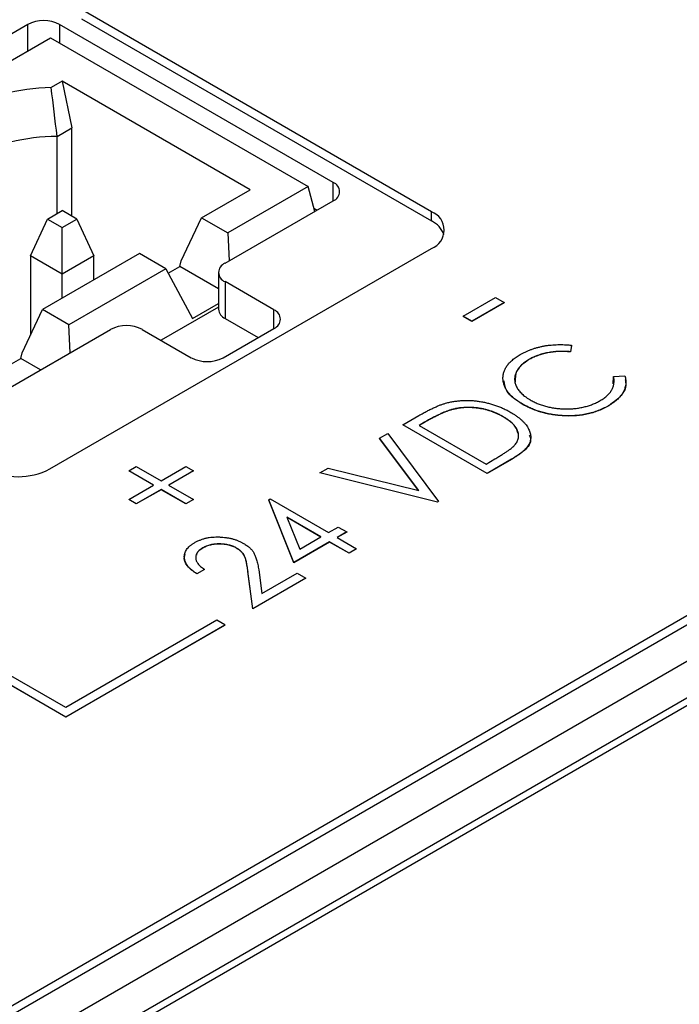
# Model space of a CAD drawing. Header units: millimetres. Extents: x 0 to 420, y 0 to 297.
# Tile 98 of 101: x 373 to 380, y 252 to 263. Entities that reach past the tile are written whole.
import ezdxf

# ---------------------------------------------------------------- set-up
doc = ezdxf.new("R2010")
doc.units = ezdxf.units.MM

msp = doc.modelspace()

# ---------------------------------------------------------------- linework, layer by layer
at = {"color": 7, "linetype": 'Continuous', "lineweight": 25}
for p, q in [((377.456, 260.595), (373.567, 262.84)), ((372.969, 262.675), (368.726, 260.226)), ((376.363, 260.92), (373.322, 262.675)), ((373.567, 262.738), (377.456, 260.493)), ((368.977, 260.079), (373.22, 262.528)), ((373.22, 262.528), (376.084, 260.875)), ((373.351, 262.044), (373.229, 261.974)), ((375.439, 260.839), (373.351, 262.044)), ((373.351, 262.044), (373.457, 261.526)), ((373.294, 261.432), (373.457, 261.526)), ((373.457, 260.547), (373.457, 261.526)), ((373.294, 260.576), (373.294, 261.432)), ((374.899, 260.528), (375.439, 260.839)), ((376.084, 260.875), (375.191, 260.36)), ((376.158, 260.598), (376.084, 260.875)), ((375.161, 260.022), (376.363, 260.716)), ((373.187, 260.514), (373.351, 260.608)), ((373.515, 260.514), (373.351, 260.608)), ((376.148, 260.636), (376.186, 260.614)), ((377.456, 260.493), (377.456, 260.595)), ((372.997, 260.105), (373.187, 260.514)), ((373.187, 260.514), (373.351, 260.419)), ((373.351, 260.419), (373.515, 260.514)), ((373.515, 260.514), (373.704, 260.105)), ((374.672, 260.049), (374.899, 260.528)), ((374.899, 260.528), (375.191, 260.36)), ((373.351, 259.901), (373.351, 260.419)), ((375.191, 260.36), (375.207, 260.049)), ((345.495, 236.021), (387.356, 260.187)), ((388.134, 260.125), (356.526, 241.879)), ((374.21, 260.13), (373.132, 259.507)), ((373.214, 257.738), (377.456, 260.187)), ((374.502, 259.962), (374.21, 260.13)), ((345.495, 235.919), (387.356, 260.085)), ((373.351, 259.901), (372.997, 260.105)), ((372.997, 260.105), (372.997, 259.224)), ((373.704, 260.105), (373.351, 259.901)), ((373.704, 259.838), (373.704, 260.105)), ((374.658, 259.985), (374.672, 260.049)), ((374.502, 259.962), (373.423, 259.339)), ((374.502, 259.962), (374.8, 259.41)), ((374.529, 259.911), (374.658, 259.985)), ((375.087, 259.738), (374.658, 259.985)), ((375.087, 259.92), (375.087, 259.512)), ((373.351, 259.634), (373.351, 259.901)), ((375.705, 259.504), (375.161, 259.818)), ((375.161, 259.818), (375.161, 259.41)), ((388.134, 259.717), (356.526, 241.471)), ((388.136, 259.634), (356.811, 241.551)), ((374.8, 259.41), (375.087, 259.576)), ((377.808, 259.434), (378.168, 259.641)), ((378.264, 259.586), (377.904, 259.378)), ((378.264, 259.584), (377.904, 259.376)), ((378.168, 259.641), (378.264, 259.586)), ((378.264, 259.586), (378.264, 259.584)), ((372.904, 259.029), (373.132, 259.507)), ((373.423, 259.339), (373.132, 259.507)), ((375.087, 259.535), (374.45, 259.167)), ((375.161, 259.41), (375.529, 259.197)), ((377.904, 259.378), (377.808, 259.434)), ((377.808, 259.434), (377.808, 259.432)), ((377.904, 259.376), (377.808, 259.432)), ((377.904, 259.378), (377.904, 259.376)), ((372.12, 258.267), (373.888, 259.287)), ((373.439, 259.028), (373.423, 259.339)), ((374.241, 259.287), (374.786, 258.973)), ((375.14, 258.973), (375.705, 259.299)), ((366.319, 259.066), (373.391, 254.984)), ((366.319, 259.064), (373.391, 254.982)), ((373.391, 255.086), (366.496, 259.066)), ((372.891, 258.965), (372.904, 259.029)), ((379.013, 259.112), (379.001, 259.04)), ((379.013, 259.11), (379.001, 259.038)), ((379.001, 259.04), (379.001, 259.038)), ((379.013, 259.112), (379.013, 259.11)), ((372.761, 258.89), (372.891, 258.965)), ((373.11, 258.838), (372.891, 258.965)), ((378.535, 258.951), (378.535, 258.949)), ((379.474, 258.682), (379.48, 258.761)), ((379.48, 258.763), (379.605, 258.77)), ((379.48, 258.763), (379.48, 258.761)), ((377.669, 258.393), (377.669, 258.391)), ((378.464, 258.459), (378.464, 258.457)), ((379.426, 258.441), (379.426, 258.439)), ((377.138, 258.228), (377.315, 258.33)), ((378.253, 258.318), (378.253, 258.316)), ((378.907, 258.33), (378.907, 258.328)), ((378.074, 257.688), (377.138, 258.228)), ((377.138, 258.228), (377.138, 258.226)), ((378.074, 257.686), (377.138, 258.226)), ((377.379, 258.256), (377.318, 258.221)), ((377.318, 258.221), (378.062, 257.792)), ((377.379, 258.254), (377.32, 258.22)), ((377.379, 258.256), (377.379, 258.254)), ((376.879, 258.078), (376.97, 258.131)), ((377.315, 257.496), (376.879, 258.078)), ((376.879, 258.078), (376.879, 258.076)), ((377.313, 257.497), (376.879, 258.076)), ((376.97, 258.131), (377.534, 257.376)), ((378.062, 257.792), (378.161, 257.849)), ((378.346, 257.845), (378.074, 257.688)), ((378.346, 257.843), (378.074, 257.686)), ((378.346, 257.845), (378.346, 257.843)), ((374.09, 257.717), (374.174, 257.765)), ((374.366, 257.557), (374.09, 257.717)), ((374.09, 257.717), (374.09, 257.715)), ((374.364, 257.556), (374.09, 257.715)), ((374.174, 257.765), (374.45, 257.606)), ((374.45, 257.606), (374.726, 257.765)), ((374.81, 257.717), (374.534, 257.557)), ((374.81, 257.715), (374.536, 257.556)), ((374.726, 257.765), (374.81, 257.717)), ((374.81, 257.717), (374.81, 257.715)), ((376.215, 257.695), (376.306, 257.747)), ((376.306, 257.747), (377.315, 257.496)), ((376.215, 257.695), (376.215, 257.693)), ((377.522, 257.369), (376.215, 257.695)), ((377.522, 257.367), (376.215, 257.693)), ((378.074, 257.688), (378.074, 257.686)), ((374.09, 257.398), (374.366, 257.557)), ((374.45, 257.509), (374.174, 257.35)), ((374.45, 257.507), (374.174, 257.348)), ((374.726, 257.35), (374.45, 257.509)), ((374.45, 257.509), (374.45, 257.507)), ((374.726, 257.348), (374.45, 257.507)), ((374.534, 257.557), (374.81, 257.398)), ((374.174, 257.35), (374.09, 257.398)), ((374.09, 257.398), (374.09, 257.396)), ((374.174, 257.348), (374.09, 257.396)), ((374.81, 257.398), (374.726, 257.35)), ((374.81, 257.396), (374.726, 257.348)), ((374.81, 257.398), (374.81, 257.396)), ((375.646, 257.394), (375.663, 257.404)), ((375.927, 256.698), (375.646, 257.394)), ((375.646, 257.394), (375.646, 257.392)), ((375.927, 256.696), (375.646, 257.392)), ((375.663, 257.404), (376.311, 257.03)), ((374.174, 257.35), (374.174, 257.348)), ((374.726, 257.35), (374.726, 257.348)), ((377.534, 257.376), (377.522, 257.369)), ((377.534, 257.374), (377.522, 257.367)), ((377.522, 257.369), (377.522, 257.367)), ((377.534, 257.376), (377.534, 257.374)), ((376.227, 256.982), (375.849, 257.2)), ((375.849, 257.2), (375.992, 256.846)), ((376.225, 256.981), (375.85, 257.197)), ((376.311, 257.03), (376.419, 257.092)), ((376.419, 257.092), (376.515, 257.037)), ((375.992, 256.846), (376.227, 256.982)), ((376.515, 257.037), (376.407, 256.975)), ((376.407, 256.975), (376.623, 256.85)), ((376.515, 257.035), (376.409, 256.974)), ((376.515, 257.037), (376.515, 257.035)), ((374.914, 256.861), (374.914, 256.859)), ((375.289, 256.858), (375.289, 256.856)), ((376.323, 256.926), (375.927, 256.698)), ((376.323, 256.924), (375.927, 256.696)), ((376.539, 256.802), (376.323, 256.926)), ((376.323, 256.926), (376.323, 256.924)), ((376.539, 256.8), (376.323, 256.924)), ((376.623, 256.85), (376.539, 256.802)), ((376.623, 256.848), (376.539, 256.8)), ((376.623, 256.85), (376.623, 256.848)), ((376.539, 256.802), (376.539, 256.8)), ((374.932, 256.622), (374.848, 256.573)), ((374.932, 256.622), (374.932, 256.62)), ((375.927, 256.698), (375.927, 256.696)), ((374.932, 256.62), (374.848, 256.571)), ((374.848, 256.573), (374.848, 256.571)), ((375.471, 256.185), (375.415, 256.6)), ((375.415, 256.6), (375.415, 256.598)), ((375.471, 256.183), (375.415, 256.598)), ((376.059, 256.525), (375.471, 256.185)), ((376.059, 256.523), (375.471, 256.183)), ((375.535, 256.617), (375.571, 256.354)), ((375.571, 256.354), (375.963, 256.58)), ((375.963, 256.58), (376.059, 256.525)), ((376.059, 256.525), (376.059, 256.523)), ((375.471, 256.185), (375.471, 256.183)), ((375.07, 256.056), (373.391, 255.086)), ((373.391, 254.984), (375.158, 256.005)), ((373.391, 254.982), (375.158, 256.003)), ((375.158, 256.005), (375.07, 256.056)), ((375.158, 256.005), (375.158, 256.003)), ((373.391, 254.984), (373.391, 254.982))]:
    msp.add_line(p, q, dxfattribs=at)
at = {"color": 8, "linetype": 'Continuous', "lineweight": 25}
for p, q in [((372.969, 262.383), (372.969, 262.675)), ((373.322, 262.675), (373.322, 262.469)), ((376.363, 260.716), (376.363, 260.92)), ((375.705, 259.299), (375.705, 259.504))]:
    msp.add_line(p, q, dxfattribs=at)
at = {"color": 7, "linetype": 'Continuous', "lineweight": 25}
for centre, radius, start, end in [((373.145, 262.334), 0.384, 62.6102, 117.3901), ((373.284, 259.653), 2.322, 91.3691, 118.2739), ((373.299, 259.294), 2.138, 90.1313, 118.1579), ((376.324, 260.818), 0.109, 290.7844, 69.2156), ((377.379, 260.391), 0.218, 290.7834, 69.2173), ((377.337, 260.246), 0.274, 20.0378, 64.2713), ((375.199, 259.92), 0.109, 110.7839, 249.2176), ((375.213, 259.524), 0.126, 185.6936, 245.6284), ((375.667, 259.401), 0.109, 290.7847, 69.2153), ((374.065, 258.946), 0.384, 62.6093, 117.3902), ((374.963, 259.314), 0.384, 242.6104, 297.3896), ((372.86, 258.42), 0.769, 242.6099, 297.3901)]:
    msp.add_arc(centre, radius, start, end, dxfattribs=at)
msp.add_open_spline([(373.294, 261.432), (373.273, 261.613), (373.251, 261.793), (373.229, 261.974)], degree=3, dxfattribs=at)
for points, knots in [([(378.441, 259.008), (378.451, 259.013), (378.471, 259.025), (378.503, 259.04), (378.535, 259.054), (378.568, 259.066), (378.602, 259.078), (378.637, 259.088), (378.673, 259.096), (378.71, 259.104), (378.747, 259.11), (378.784, 259.114), (378.822, 259.117), (378.86, 259.119), (378.898, 259.119), (378.936, 259.118), (378.975, 259.116), (379, 259.113), (379.013, 259.112)], [0, 0, 0, 0, 0.066991, 0.132919, 0.197177, 0.260768, 0.323483, 0.385675, 0.448015, 0.509812, 0.571322, 0.632572, 0.693099, 0.75383, 0.814678, 0.875579, 0.93767, 1, 1, 1, 1]), ([(379.001, 259.04), (378.979, 259.041), (378.936, 259.044), (378.871, 259.044), (378.809, 259.039), (378.748, 259.029), (378.69, 259.016), (378.635, 258.998), (378.582, 258.977), (378.551, 258.96), (378.535, 258.951)], [0, 0, 0, 0, 0.129701, 0.255166, 0.378474, 0.500638, 0.623267, 0.746262, 0.871313, 1, 1, 1, 1]), ([(379.001, 259.038), (378.979, 259.039), (378.936, 259.042), (378.871, 259.042), (378.809, 259.037), (378.748, 259.027), (378.69, 259.014), (378.635, 258.996), (378.582, 258.975), (378.551, 258.958), (378.535, 258.949)], [0, 0, 0, 0, 0.129701, 0.255166, 0.378474, 0.500638, 0.623267, 0.746262, 0.871313, 1, 1, 1, 1]), ([(378.464, 258.459), (378.448, 258.469), (378.415, 258.489), (378.373, 258.521), (378.337, 258.553), (378.307, 258.587), (378.284, 258.623), (378.266, 258.659), (378.255, 258.697), (378.249, 258.735), (378.251, 258.774), (378.258, 258.811), (378.273, 258.848), (378.293, 258.882), (378.32, 258.916), (378.354, 258.948), (378.395, 258.979), (378.426, 258.998), (378.441, 259.008)], [0, 0, 0, 0, 0.067242, 0.132206, 0.195409, 0.257411, 0.318908, 0.380527, 0.44269, 0.506109, 0.569344, 0.630703, 0.690854, 0.750725, 0.811007, 0.87219, 0.934992, 1, 1, 1, 1]), ([(378.535, 258.951), (378.527, 258.946), (378.51, 258.936), (378.488, 258.92), (378.467, 258.903), (378.448, 258.886), (378.432, 258.868), (378.418, 258.849), (378.406, 258.83), (378.396, 258.81), (378.388, 258.789), (378.383, 258.769), (378.38, 258.749), (378.38, 258.728), (378.381, 258.708), (378.386, 258.688), (378.392, 258.668), (378.401, 258.648), (378.413, 258.629), (378.426, 258.609), (378.442, 258.591), (378.46, 258.572), (378.48, 258.554), (378.503, 258.537), (378.527, 258.52), (378.545, 258.51), (378.554, 258.504)], [0, 0, 0, 0, 0.042054, 0.083393, 0.124454, 0.165461, 0.206023, 0.246821, 0.28827, 0.330023, 0.371982, 0.413221, 0.453924, 0.494501, 0.534915, 0.575362, 0.616212, 0.65747, 0.699047, 0.740588, 0.782508, 0.824786, 0.867453, 0.910542, 0.954879, 1, 1, 1, 1]), ([(378.535, 258.949), (378.484, 258.912), (378.385, 258.839), (378.385, 258.746), (378.386, 258.701)], [0, 0, 0, 0, 0.513724, 1, 1, 1, 1]), ([(378.464, 258.457), (378.397, 258.502), (378.283, 258.578), (378.27, 258.676), (378.265, 258.717)], [0, 0, 0, 0, 0.58548, 1, 1, 1, 1]), ([(379.332, 258.497), (379.346, 258.506), (379.375, 258.523), (379.41, 258.553), (379.439, 258.583), (379.461, 258.616), (379.477, 258.65), (379.485, 258.686), (379.487, 258.724), (379.483, 258.75), (379.48, 258.763)], [0, 0, 0, 0, 0.125903, 0.248086, 0.368247, 0.487687, 0.609625, 0.734392, 0.864043, 1, 1, 1, 1]), ([(379.605, 258.77), (379.607, 258.763), (379.611, 258.748), (379.615, 258.725), (379.617, 258.703), (379.616, 258.681), (379.613, 258.659), (379.607, 258.637), (379.6, 258.615), (379.59, 258.594), (379.577, 258.573), (379.563, 258.553), (379.546, 258.533), (379.527, 258.513), (379.504, 258.494), (379.481, 258.476), (379.455, 258.458), (379.436, 258.446), (379.426, 258.441)], [0, 0, 0, 0, 0.063583, 0.126704, 0.188654, 0.249968, 0.311183, 0.372209, 0.433265, 0.494568, 0.556147, 0.617866, 0.679418, 0.741999, 0.80484, 0.868427, 0.933682, 1, 1, 1, 1]), ([(379.609, 258.726), (379.612, 258.707), (379.621, 258.654), (379.577, 258.548), (379.483, 258.48), (379.426, 258.439)], [0, 0, 0, 0, 0.185247, 0.502944, 1, 1, 1, 1]), ([(377.627, 258.471), (377.642, 258.475), (377.67, 258.482), (377.714, 258.489), (377.758, 258.495), (377.803, 258.498), (377.849, 258.499), (377.895, 258.498), (377.941, 258.494), (377.987, 258.488), (378.034, 258.48), (378.08, 258.47), (378.125, 258.458), (378.169, 258.444), (378.213, 258.428), (378.255, 258.409), (378.297, 258.389), (378.324, 258.374), (378.337, 258.366)], [0, 0, 0, 0, 0.059393, 0.117792, 0.175916, 0.233639, 0.291461, 0.349782, 0.409529, 0.470566, 0.532617, 0.595139, 0.658638, 0.723238, 0.789476, 0.857663, 0.927749, 1, 1, 1, 1]), ([(378.554, 258.504), (378.569, 258.496), (378.596, 258.481), (378.641, 258.461), (378.688, 258.444), (378.736, 258.43), (378.786, 258.419), (378.837, 258.411), (378.891, 258.406), (378.945, 258.404), (378.999, 258.405), (379.052, 258.408), (379.103, 258.416), (379.153, 258.426), (379.201, 258.439), (379.246, 258.455), (379.291, 258.474), (379.318, 258.49), (379.332, 258.497)], [0, 0, 0, 0, 0.067408, 0.132237, 0.195375, 0.257249, 0.318363, 0.379374, 0.441195, 0.504039, 0.566558, 0.627822, 0.688138, 0.748254, 0.80869, 0.870413, 0.934114, 1, 1, 1, 1]), ([(377.315, 258.33), (377.331, 258.339), (377.361, 258.356), (377.405, 258.38), (377.448, 258.401), (377.488, 258.42), (377.526, 258.437), (377.561, 258.451), (377.595, 258.462), (377.617, 258.468), (377.627, 258.471)], [0, 0, 0, 0, 0.1643442, 0.3167935, 0.4581469, 0.5885633, 0.7074923, 0.8152688, 0.9128975, 1, 1, 1, 1]), ([(377.669, 258.393), (377.66, 258.39), (377.64, 258.384), (377.61, 258.373), (377.577, 258.359), (377.542, 258.343), (377.505, 258.324), (377.465, 258.304), (377.422, 258.281), (377.394, 258.264), (377.379, 258.256)], [0, 0, 0, 0, 0.084774, 0.180312, 0.28709, 0.406015, 0.536482, 0.678682, 0.833402, 1, 1, 1, 1]), ([(377.669, 258.391), (377.66, 258.388), (377.64, 258.382), (377.61, 258.371), (377.577, 258.357), (377.542, 258.341), (377.505, 258.322), (377.465, 258.302), (377.422, 258.279), (377.394, 258.262), (377.379, 258.254)], [0, 0, 0, 0, 0.084774, 0.180312, 0.28709, 0.406015, 0.536482, 0.678682, 0.833402, 1, 1, 1, 1]), ([(378.253, 258.318), (378.242, 258.324), (378.22, 258.336), (378.186, 258.353), (378.151, 258.368), (378.115, 258.381), (378.079, 258.392), (378.042, 258.402), (378.004, 258.409), (377.966, 258.415), (377.928, 258.419), (377.89, 258.421), (377.852, 258.422), (377.815, 258.42), (377.777, 258.416), (377.741, 258.411), (377.705, 258.403), (377.681, 258.397), (377.669, 258.393)], [0, 0, 0, 0, 0.072225, 0.141809, 0.209025, 0.27458, 0.338792, 0.401466, 0.463652, 0.525211, 0.585979, 0.645456, 0.703802, 0.762331, 0.820361, 0.879159, 0.938775, 1, 1, 1, 1]), ([(378.253, 258.316), (378.242, 258.322), (378.22, 258.334), (378.186, 258.351), (378.151, 258.366), (378.115, 258.379), (378.079, 258.39), (378.042, 258.4), (378.004, 258.407), (377.966, 258.413), (377.928, 258.417), (377.89, 258.419), (377.852, 258.419), (377.815, 258.418), (377.777, 258.414), (377.741, 258.409), (377.705, 258.401), (377.681, 258.395), (377.669, 258.391)], [0, 0, 0, 0, 0.072225, 0.141809, 0.209025, 0.27458, 0.338792, 0.401466, 0.463652, 0.525211, 0.585979, 0.645456, 0.703802, 0.762331, 0.820361, 0.879159, 0.938775, 1, 1, 1, 1]), ([(378.907, 258.33), (378.887, 258.332), (378.846, 258.335), (378.786, 258.344), (378.728, 258.356), (378.672, 258.37), (378.617, 258.388), (378.564, 258.409), (378.513, 258.433), (378.48, 258.45), (378.464, 258.459)], [0, 0, 0, 0, 0.122252, 0.243417, 0.364286, 0.485776, 0.609799, 0.736237, 0.865845, 1, 1, 1, 1]), ([(378.907, 258.328), (378.887, 258.33), (378.846, 258.333), (378.786, 258.342), (378.728, 258.353), (378.672, 258.368), (378.617, 258.386), (378.564, 258.407), (378.513, 258.43), (378.48, 258.448), (378.464, 258.457)], [0, 0, 0, 0, 0.122252, 0.243417, 0.364286, 0.485776, 0.609799, 0.736237, 0.865845, 1, 1, 1, 1]), ([(379.426, 258.441), (379.417, 258.435), (379.398, 258.425), (379.369, 258.411), (379.339, 258.397), (379.309, 258.385), (379.279, 258.374), (379.248, 258.364), (379.216, 258.355), (379.184, 258.348), (379.151, 258.341), (379.118, 258.336), (379.084, 258.332), (379.049, 258.329), (379.015, 258.328), (378.979, 258.327), (378.943, 258.328), (378.919, 258.329), (378.907, 258.33)], [0, 0, 0, 0, 0.068335, 0.135464, 0.200567, 0.264774, 0.327263, 0.389343, 0.450083, 0.510699, 0.570569, 0.630747, 0.691051, 0.751063, 0.812002, 0.873718, 0.936106, 1, 1, 1, 1]), ([(379.426, 258.439), (379.417, 258.433), (379.398, 258.423), (379.369, 258.409), (379.339, 258.395), (379.309, 258.383), (379.279, 258.372), (379.248, 258.362), (379.216, 258.353), (379.184, 258.346), (379.151, 258.339), (379.118, 258.334), (379.084, 258.33), (379.049, 258.327), (379.015, 258.326), (378.979, 258.325), (378.943, 258.326), (378.919, 258.327), (378.907, 258.328)], [0, 0, 0, 0, 0.068335, 0.135464, 0.200567, 0.264774, 0.327263, 0.389343, 0.450083, 0.510699, 0.570569, 0.630747, 0.691051, 0.751063, 0.812002, 0.873718, 0.936106, 1, 1, 1, 1]), ([(378.383, 258.004), (378.388, 258.011), (378.397, 258.023), (378.409, 258.042), (378.417, 258.062), (378.422, 258.081), (378.425, 258.101), (378.424, 258.122), (378.42, 258.142), (378.413, 258.162), (378.404, 258.183), (378.391, 258.203), (378.375, 258.223), (378.357, 258.243), (378.336, 258.262), (378.311, 258.281), (378.283, 258.3), (378.264, 258.312), (378.253, 258.318)], [0, 0, 0, 0, 0.059645, 0.118294, 0.175965, 0.23339, 0.291154, 0.349435, 0.408318, 0.468899, 0.530224, 0.592452, 0.655817, 0.720446, 0.78676, 0.855305, 0.926424, 1, 1, 1, 1]), ([(378.414, 258.133), (378.41, 258.153), (378.398, 258.223), (378.314, 258.277), (378.253, 258.316)], [0, 0, 0, 0, 0.277668, 1, 1, 1, 1]), ([(378.337, 258.366), (378.349, 258.36), (378.371, 258.346), (378.402, 258.325), (378.43, 258.304), (378.456, 258.282), (378.478, 258.26), (378.498, 258.238), (378.515, 258.215), (378.53, 258.192), (378.541, 258.169), (378.55, 258.146), (378.556, 258.123), (378.559, 258.101), (378.559, 258.08), (378.557, 258.059), (378.552, 258.038), (378.543, 258.017), (378.532, 257.997), (378.517, 257.976), (378.498, 257.955), (378.475, 257.933), (378.448, 257.912), (378.417, 257.889), (378.383, 257.867), (378.358, 257.852), (378.346, 257.845)], [0, 0, 0, 0, 0.047594, 0.093768, 0.138649, 0.182631, 0.225669, 0.268122, 0.309908, 0.351204, 0.391844, 0.430937, 0.468999, 0.506043, 0.542414, 0.577953, 0.613237, 0.64813, 0.684016, 0.721742, 0.761677, 0.803968, 0.848869, 0.89624, 0.946756, 1, 1, 1, 1]), ([(378.542, 258.114), (378.549, 258.098), (378.575, 258.04), (378.496, 257.938), (378.396, 257.874), (378.346, 257.843)], [0, 0, 0, 0, 0.155134, 0.575896, 1, 1, 1, 1]), ([(378.161, 257.849), (378.175, 257.857), (378.202, 257.873), (378.24, 257.896), (378.274, 257.918), (378.304, 257.938), (378.33, 257.957), (378.352, 257.974), (378.369, 257.989), (378.379, 258), (378.383, 258.004)], [0, 0, 0, 0, 0.172244, 0.3301934, 0.475432, 0.6065481, 0.7244263, 0.8291286, 0.9204072, 1, 1, 1, 1]), ([(374.822, 256.918), (374.832, 256.924), (374.852, 256.934), (374.883, 256.948), (374.916, 256.96), (374.95, 256.969), (374.985, 256.976), (375.022, 256.98), (375.059, 256.982), (375.098, 256.982), (375.136, 256.979), (375.173, 256.975), (375.209, 256.969), (375.244, 256.961), (375.277, 256.951), (375.309, 256.939), (375.339, 256.926), (375.358, 256.915), (375.367, 256.91)], [0, 0, 0, 0, 0.067101, 0.131736, 0.194445, 0.255732, 0.316076, 0.377042, 0.43857, 0.501976, 0.56574, 0.62755, 0.688899, 0.74954, 0.810795, 0.87236, 0.935527, 1, 1, 1, 1]), ([(374.848, 256.573), (374.837, 256.58), (374.816, 256.593), (374.789, 256.614), (374.766, 256.636), (374.746, 256.658), (374.731, 256.681), (374.719, 256.704), (374.712, 256.727), (374.708, 256.752), (374.708, 256.775), (374.713, 256.799), (374.721, 256.821), (374.733, 256.842), (374.75, 256.863), (374.77, 256.882), (374.794, 256.901), (374.813, 256.913), (374.822, 256.918)], [0, 0, 0, 0, 0.070889, 0.139134, 0.20489, 0.26925, 0.332092, 0.394715, 0.457239, 0.520145, 0.582546, 0.642762, 0.701754, 0.760062, 0.81817, 0.877268, 0.937531, 1, 1, 1, 1]), ([(374.914, 256.861), (374.908, 256.857), (374.895, 256.849), (374.878, 256.836), (374.864, 256.823), (374.853, 256.809), (374.844, 256.795), (374.838, 256.78), (374.835, 256.765), (374.834, 256.749), (374.836, 256.733), (374.841, 256.717), (374.849, 256.701), (374.86, 256.685), (374.873, 256.669), (374.89, 256.653), (374.909, 256.637), (374.924, 256.627), (374.932, 256.622)], [0, 0, 0, 0, 0.061534, 0.120679, 0.178506, 0.235389, 0.291923, 0.348675, 0.406012, 0.46534, 0.52603, 0.587069, 0.649561, 0.713605, 0.78046, 0.850263, 0.923175, 1, 1, 1, 1]), ([(374.914, 256.859), (374.883, 256.839), (374.846, 256.816), (374.845, 256.786), (374.845, 256.78)], [0, 0, 0, 0, 0.826114, 1, 1, 1, 1]), ([(375.289, 256.858), (375.283, 256.862), (375.27, 256.869), (375.249, 256.878), (375.227, 256.886), (375.204, 256.892), (375.18, 256.898), (375.155, 256.901), (375.129, 256.903), (375.102, 256.905), (375.075, 256.904), (375.049, 256.902), (375.024, 256.899), (375, 256.894), (374.977, 256.888), (374.955, 256.88), (374.934, 256.871), (374.921, 256.864), (374.914, 256.861)], [0, 0, 0, 0, 0.064826, 0.127694, 0.189002, 0.250262, 0.311649, 0.372859, 0.435986, 0.500806, 0.565495, 0.628378, 0.689165, 0.749946, 0.810822, 0.872278, 0.935146, 1, 1, 1, 1]), ([(375.289, 256.856), (375.283, 256.86), (375.27, 256.867), (375.249, 256.876), (375.227, 256.884), (375.204, 256.89), (375.18, 256.896), (375.155, 256.899), (375.129, 256.901), (375.102, 256.903), (375.075, 256.902), (375.049, 256.9), (375.024, 256.897), (375, 256.892), (374.977, 256.886), (374.955, 256.878), (374.934, 256.869), (374.921, 256.862), (374.914, 256.859)], [0, 0, 0, 0, 0.064826, 0.127694, 0.189002, 0.250262, 0.311649, 0.372859, 0.435986, 0.500806, 0.565495, 0.628378, 0.689165, 0.749946, 0.810822, 0.872278, 0.935146, 1, 1, 1, 1]), ([(375.415, 256.6), (375.414, 256.61), (375.411, 256.629), (375.407, 256.656), (375.403, 256.682), (375.398, 256.705), (375.393, 256.725), (375.388, 256.743), (375.382, 256.759), (375.374, 256.777), (375.362, 256.797), (375.342, 256.82), (375.318, 256.84), (375.299, 256.852), (375.289, 256.858)], [0, 0, 0, 0, 0.108902, 0.209595, 0.301736, 0.385354, 0.461267, 0.528294, 0.587417, 0.638295, 0.730421, 0.820708, 0.909667, 1, 1, 1, 1]), ([(375.415, 256.598), (375.414, 256.608), (375.411, 256.627), (375.407, 256.654), (375.403, 256.68), (375.398, 256.702), (375.393, 256.723), (375.388, 256.741), (375.382, 256.757), (375.374, 256.775), (375.362, 256.795), (375.342, 256.818), (375.318, 256.838), (375.299, 256.85), (375.289, 256.856)], [0, 0, 0, 0, 0.108902, 0.209595, 0.301736, 0.385354, 0.461267, 0.528294, 0.587417, 0.638295, 0.730421, 0.820708, 0.909667, 1, 1, 1, 1]), ([(375.367, 256.91), (375.38, 256.902), (375.405, 256.887), (375.436, 256.861), (375.462, 256.834), (375.479, 256.809), (375.49, 256.787), (375.498, 256.769), (375.505, 256.749), (375.513, 256.727), (375.519, 256.702), (375.525, 256.676), (375.53, 256.647), (375.533, 256.628), (375.535, 256.617)], [0, 0, 0, 0, 0.101499, 0.200815, 0.299453, 0.399149, 0.45251, 0.511879, 0.577369, 0.649185, 0.727148, 0.811516, 0.90291, 1, 1, 1, 1]), ([(374.848, 256.571), (374.809, 256.599), (374.733, 256.655), (374.696, 256.738), (374.714, 256.781), (374.717, 256.789)], [0, 0, 0, 0, 0.4495169, 0.897941, 1, 1, 1, 1])]:
    msp.add_open_spline(points, degree=3, knots=knots, dxfattribs=at)

doc.saveas('drawing.dxf')
